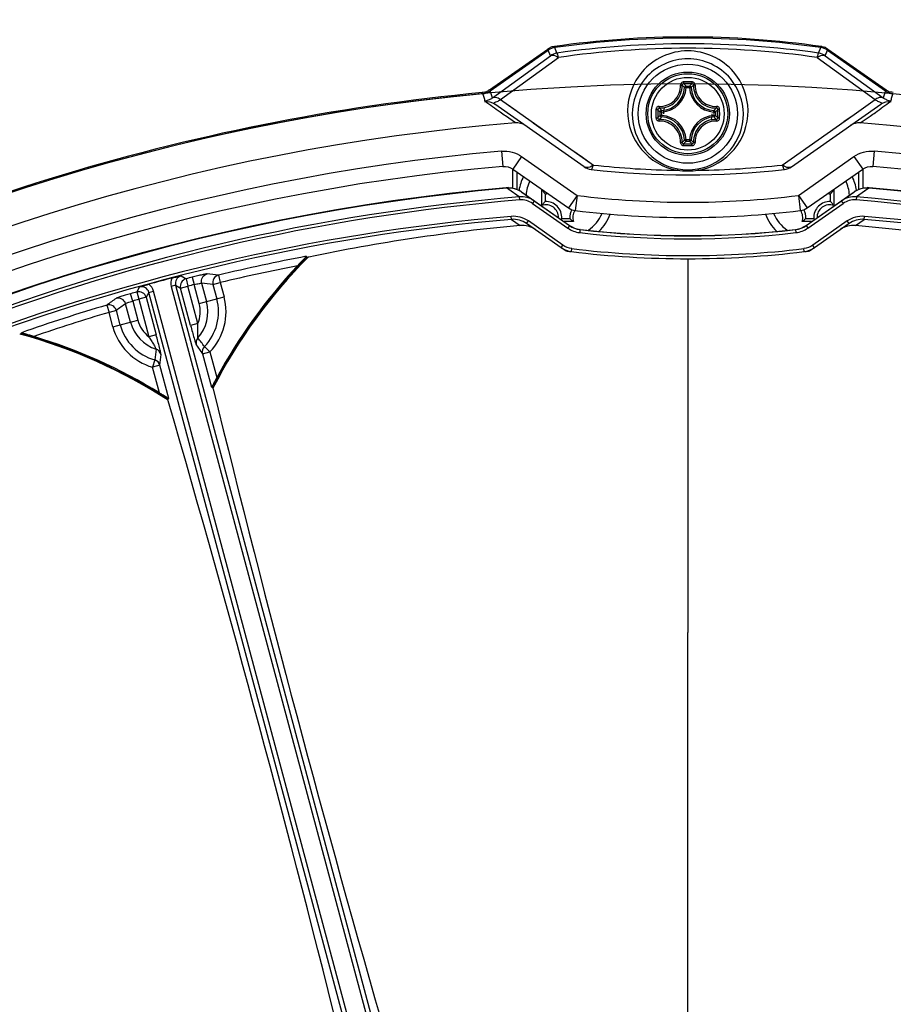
# Model space of a CAD drawing. Header units: millimetres. Extents: x 0 to 420, y 0 to 297.
# Tile 256 of 256: x 355 to 366, y 235 to 248. Entities that reach past the tile are written whole.
import ezdxf

# ---------------------------------------------------------------- set-up
doc = ezdxf.new("R2010")
doc.units = ezdxf.units.MM
doc.header["$LTSCALE"] = 23.1
doc.layers.get('0').update_dxf_attribs({"linetype": 'CONTINUOUS'})
for name, color, linetype in [('02___PRT_ALL_AXES', 7, 'CONTINUOUS'), ('AXES', 7, 'CONTINUOUS'), ('DIM_PILOTEES', 7, 'CONTINUOUS')]:
    doc.layers.add(name, color=color, linetype=linetype)
doc.styles.get("Standard").update_dxf_attribs({"font": 'txt', "width": 0.7})
doc.styles.add('TEXTSTYLE_4', font='txt')
doc.dimstyles.new('DIMSTYLE_6', dxfattribs={"dimtxt": 2.5, "dimasz": 3.5, "dimexe": 2, "dimexo": 0, "dimtad": 1, "dimlfac": 5, "dimdsep": 46, "dimtxsty": 'Standard', "dimblk": '_FILLED', "dimblk1": '_FILLED', "dimblk2": '_FILLED', "dimcen": 0.09, "dimazin": 2, "dimtp": 0.8, "dimtm": 0.8, "dimtfac": 1, "dimtofl": 0, "dimtmove": 0, "dimatfit": 3, "dimldrblk": '_FILLED', "dimfxl": 0, "dimtolj": 1, "dimarcsym": 0})
doc.dimstyles.new('DIMSTYLE_7', dxfattribs={"dimtxt": 2.5, "dimasz": 3.5, "dimexe": 2, "dimexo": 0, "dimtad": 1, "dimlfac": 5, "dimdsep": 46, "dimtxsty": 'Standard', "dimblk": '_FILLED', "dimblk1": '_FILLED', "dimblk2": '_FILLED', "dimcen": 0.09, "dimazin": 2, "dimtp": 0.5, "dimtm": 0.5, "dimtfac": 1, "dimtmove": 0, "dimatfit": 2, "dimldrblk": '_FILLED', "dimfxl": 0, "dimtolj": 1, "dimarcsym": 0})

# ---------------------------------------------------------------- blocks, each defined once
blk = doc.blocks.new('_FILLED')
at = {"color": 0, "linetype": 'ByBlock'}
blk.add_solid([(0, 0), (-1, 0.1429), (-1, -0.1429)], dxfattribs=at)
blk = doc.blocks.new('*D11')
at = {"layer": 'DIM_PILOTEES', "color": 2, "linetype": 'Continuous'}
for p, q in [((321.931, 202.543), (321.931, 257.134)), ((405.531, 202.543), (405.531, 257.134)), ((321.931, 255.134), (363.731, 255.134)), ((405.531, 255.134), (363.731, 255.134))]:
    blk.add_line(p, q, dxfattribs=at)
at = {"layer": 'DIM_PILOTEES', "color": 2, "linetype": 'Continuous', "xscale": 3.5, "yscale": 3.5, "zscale": 3.5, "rotation": 180}
blk.add_blockref('_FILLED', (321.931, 255.134), dxfattribs=at)
at = {"layer": 'DIM_PILOTEES', "color": 2, "linetype": 'Continuous', "xscale": 3.5, "yscale": 3.5, "zscale": 3.5}
blk.add_blockref('_FILLED', (405.531, 255.134), dxfattribs=at)
at = {"layer": 'DIM_PILOTEES', "color": 2, "linetype": 'Continuous', "insert": (363.731, 258.259), "char_height": 2.5, "width": 8.03571, "attachment_point": 2, "line_spacing_factor": 0.9}
blk.add_mtext('{\\ftxt;\\W0.0001;\\H0.0001;\\~}{\\ftxt;\\W2.1428571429;\\H2.5; }{\\ftxt;\\W0.0001;\\H0.0001;\\~}', dxfattribs=at)
blk = doc.blocks.new('*D12')
at = {"layer": 'DIM_PILOTEES', "color": 2, "linetype": 'Continuous'}
for p, q in [((363.731, 218.743), (400.658, 248.238)), ((385.914, 236.461), (363.731, 218.743)), ((341.548, 201.025), (363.731, 218.743))]:
    blk.add_line(p, q, dxfattribs=at)
at = {"layer": 'DIM_PILOTEES', "color": 2, "linetype": 'Continuous', "xscale": 3.5, "yscale": 3.5, "zscale": 3.5}
for p, rotation in [((385.914, 236.461), 38.6153868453), ((341.548, 201.025), 218.6153868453)]:
    blk.add_blockref('_FILLED', p, dxfattribs=dict(at, rotation=rotation))
at = {"layer": 'DIM_PILOTEES', "color": 2, "linetype": 'Continuous', "insert": (388.987, 242.915), "char_height": 2.5, "width": 18.66071, "attachment_point": 1, "rotation": 38.6154, "line_spacing_factor": 0.9, "style": 'TEXTSTYLE_4'}
blk.add_mtext('{\\ftxt;\\W0.0001;\\H0.0001;\\~}{\\ftxt;\\W1.3333333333;\\H2.5; }{\\ftxt;\\W0.0001;\\H0.0001;\\~}{\\ftxt;\\W0.0001;\\H0.0001;\\~}{\\ftxt;\\W3.6428571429;\\H2.5; }{\\ftxt;\\W0.0001;\\H0.0001;\\~}', dxfattribs=at)

msp = doc.modelspace()

# ---------------------------------------------------------------- linework, layer by layer
at = {"color": 7, "linetype": 'Continuous'}
for p, q in [((361.9468, 247.6179), (361.9344, 247.6172)), ((362.0164, 247.5374), (361.9877, 247.6094)), ((365.4456, 247.5374), (365.4742, 247.6094)), ((365.537, 247.6093), (365.5276, 247.6172)), ((361.133, 247.0561), (361.8955, 247.59)), ((361.1386, 247.0412), (361.9012, 247.5752)), ((361.1716, 246.9512), (361.9298, 247.5032)), ((361.2744, 246.9287), (362.0361, 247.4806)), ((361.9014, 247.5749), (361.9012, 247.5752)), ((361.9298, 247.5032), (361.9014, 247.5749)), ((365.4259, 247.4806), (366.1876, 246.9287)), ((365.5322, 247.5032), (365.5606, 247.5749)), ((365.5322, 247.5032), (366.2904, 246.9512)), ((365.5606, 247.5749), (365.5608, 247.5752)), ((365.5608, 247.5752), (366.3234, 247.0412)), ((365.5665, 247.59), (366.329, 247.0561)), ((363.7085, 247.0854), (363.7085, 247.1053)), ((363.7085, 247.1053), (363.7535, 247.1053)), ((363.7535, 247.0854), (363.7535, 247.1053)), ((361.1001, 247.0347), (361.0898, 247.0258)), ((361.1716, 246.9512), (361.1386, 247.0412)), ((363.7085, 247.0854), (363.6887, 247.0865)), ((363.7085, 247.0854), (363.7535, 247.0854)), ((363.7535, 247.0854), (363.7733, 247.0865)), ((366.3234, 247.0412), (366.2904, 246.9512)), ((366.3858, 247.0259), (366.3722, 247.0258)), ((362.3719, 246.0483), (361.2004, 246.8686)), ((361.2744, 246.9287), (362.493, 246.0709)), ((361.3746, 246.8581), (361.4797, 246.7841)), ((365.0901, 246.0483), (366.2616, 246.8686)), ((365.91, 246.7333), (366.1876, 246.9287)), ((361.4708, 246.623), (361.3397, 246.7141)), ((363.3691, 246.7209), (363.3691, 246.7659)), ((363.389, 246.7659), (363.3691, 246.7659)), ((363.389, 246.7209), (363.3691, 246.7209)), ((363.389, 246.7659), (363.3879, 246.7857)), ((363.389, 246.7209), (363.3879, 246.7011)), ((363.389, 246.7209), (363.389, 246.7659)), ((364.073, 246.7659), (364.074, 246.7857)), ((364.073, 246.7659), (364.073, 246.7209)), ((364.073, 246.7659), (364.0929, 246.7659)), ((364.073, 246.7209), (364.074, 246.7011)), ((364.073, 246.7209), (364.0929, 246.7209)), ((364.0929, 246.7659), (364.0929, 246.7209)), ((364.969, 246.0709), (365.91, 246.7333)), ((365.7778, 246.6402), (365.91, 246.7333)), ((365.9911, 246.623), (366.1195, 246.7122)), ((361.7042, 246.6261), (361.8236, 246.542)), ((363.7085, 246.4014), (363.6887, 246.4003)), ((363.7085, 246.4014), (363.7085, 246.3815)), ((363.7535, 246.4014), (363.7085, 246.4014)), ((363.7535, 246.3815), (363.7085, 246.3815)), ((363.7535, 246.4014), (363.7535, 246.3815)), ((363.7535, 246.4014), (363.7733, 246.4003)), ((361.2879, 246.2529), (361.3056, 246.0538)), ((362.2105, 246.2697), (362.3493, 246.1721)), ((366.1741, 246.2529), (366.1564, 246.0538)), ((361.5533, 246.182), (361.4386, 246.0182)), ((361.5533, 246.182), (362.2812, 245.6724)), ((362.3493, 246.1721), (362.493, 246.0709)), ((365.1808, 245.6724), (365.9086, 246.182)), ((365.9086, 246.182), (366.0234, 246.0182)), ((361.431, 246.0182), (361.431, 245.7699)), ((361.4386, 246.0182), (362.1664, 245.5085)), ((361.491, 245.9815), (361.491, 245.7526)), ((365.2955, 245.5085), (366.0234, 246.0182)), ((365.971, 245.7526), (365.971, 245.9815)), ((366.031, 245.7699), (366.031, 246.0182)), ((361.3522, 245.7733), (361.3528, 245.7667)), ((361.383, 245.7497), (361.3578, 245.7671)), ((361.383, 245.7497), (361.3578, 245.7671)), ((361.522, 245.6535), (361.383, 245.7497)), ((361.522, 245.6535), (361.383, 245.7497)), ((361.5523, 245.7197), (361.5509, 245.7178)), ((361.5523, 245.7197), (362.1816, 245.279)), ((361.5565, 245.7139), (362.1803, 245.2771)), ((361.8176, 245.5412), (361.8176, 245.7456)), ((361.8597, 245.6949), (361.8597, 245.5919)), ((362.2812, 245.6724), (362.1664, 245.5085)), ((362.2812, 245.6724), (362.2567, 245.4739)), ((365.1808, 245.6724), (365.2049, 245.4777)), ((365.1808, 245.6724), (365.2955, 245.5085)), ((365.2803, 245.279), (365.9097, 245.7197)), ((365.2817, 245.2771), (365.9055, 245.7139)), ((365.6022, 245.5919), (365.6022, 245.6949)), ((365.6444, 245.7456), (365.6444, 245.5412)), ((365.9097, 245.7197), (365.9111, 245.7178)), ((366.1042, 245.7671), (365.94, 245.6535)), ((366.0791, 245.7498), (365.94, 245.6535)), ((366.1042, 245.7671), (366.0791, 245.7498)), ((366.1098, 245.7733), (366.1092, 245.7667)), ((361.522, 245.6535), (361.526, 245.6136)), ((361.7188, 245.6002), (361.6966, 245.5675)), ((361.6966, 245.5675), (362.1579, 245.2443)), ((365.3041, 245.2443), (365.7654, 245.5675)), ((365.7431, 245.6002), (365.7654, 245.5675)), ((365.94, 245.6535), (365.9359, 245.6136)), ((365.2049, 245.4777), (365.2053, 245.4739)), ((361.4187, 245.3585), (361.416, 245.3983)), ((361.4187, 245.3585), (361.5335, 245.279)), ((361.6173, 245.3051), (361.641, 245.3378)), ((362.07, 244.9881), (361.6173, 245.3051)), ((362.0935, 245.0209), (361.641, 245.3378)), ((362.0794, 245.3722), (362.1825, 245.3722)), ((362.2332, 245.33), (362.1089, 245.33)), ((365.3531, 245.33), (365.2288, 245.33)), ((365.2794, 245.3722), (365.3825, 245.3722)), ((365.821, 245.3378), (365.3685, 245.0209)), ((365.8447, 245.3051), (365.392, 244.9881)), ((365.8447, 245.3051), (365.821, 245.3378)), ((365.9284, 245.279), (366.0433, 245.3585)), ((366.0433, 245.3585), (366.046, 245.3983)), ((362.1803, 245.2771), (362.1579, 245.2443)), ((362.1816, 245.279), (362.1803, 245.2771)), ((362.3179, 245.2248), (362.3138, 245.1851)), ((362.3182, 245.2272), (362.3179, 245.2248)), ((365.1438, 245.2272), (365.1441, 245.2248)), ((365.1441, 245.2248), (365.1482, 245.1851)), ((365.2803, 245.279), (365.2817, 245.2771)), ((365.2817, 245.2771), (365.3041, 245.2443)), ((362.07, 244.9881), (362.0935, 245.0209)), ((362.2058, 244.9361), (362.2111, 244.9758)), ((365.2562, 244.9361), (365.2509, 244.9758)), ((365.392, 244.9881), (365.3685, 245.0209)), ((358.7308, 244.8751), (358.7388, 244.8601)), ((357.0897, 244.6187), (357.1543, 244.5811)), ((357.1543, 244.5811), (357.1789, 244.4842)), ((357.235, 244.6015), (357.2593, 244.5045)), ((357.358, 244.521), (357.4224, 244.2808)), ((357.5065, 244.5053), (357.6027, 244.531)), ((357.5796, 244.6283), (357.6027, 244.531)), ((357.6027, 244.531), (357.6532, 244.3426)), ((356.455, 244.289), (356.4277, 244.3851)), ((356.5449, 244.4727), (356.5078, 244.4078)), ((356.5078, 244.4078), (356.5348, 244.3116)), ((356.6683, 244.4023), (356.6314, 244.3375)), ((356.6683, 244.4023), (356.7281, 244.4183)), ((359.3559, 234.3721), (356.6683, 244.4023)), ((359.4156, 234.3881), (356.7281, 244.4183)), ((357.018, 244.496), (356.9583, 244.48)), ((356.9583, 244.48), (359.6458, 234.4498)), ((357.018, 244.496), (359.7056, 234.4658)), ((357.018, 244.496), (357.0824, 244.4583)), ((357.0824, 244.4583), (357.1789, 244.4842)), ((357.2141, 243.9668), (357.0824, 244.4583)), ((357.3106, 243.9927), (357.1789, 244.4842)), ((357.3262, 244.255), (357.2593, 244.5045)), ((357.5065, 244.5053), (357.557, 244.3168)), ((356.4257, 244.0137), (356.3613, 244.254)), ((356.455, 244.289), (356.5219, 244.0395)), ((356.6314, 244.3375), (356.5348, 244.3116)), ((356.5348, 244.3116), (356.6665, 243.8201)), ((356.6314, 244.3375), (356.7631, 243.846)), ((357.3262, 244.255), (357.6532, 244.3426)), ((356.1158, 244.236), (356.1444, 244.1403)), ((356.2406, 244.1661), (356.1444, 244.1403)), ((356.1949, 243.9519), (356.1444, 244.1403)), ((356.2911, 243.9777), (356.2406, 244.1661)), ((356.1949, 243.9519), (356.5219, 244.0395)), ((357.3106, 243.9927), (357.2141, 243.9668)), ((354.996, 243.8572), (354.9954, 243.8742)), ((356.7631, 243.846), (356.6665, 243.8201)), ((357.3709, 243.5973), (357.4674, 243.6232)), ((357.3957, 243.6924), (357.4674, 243.6232)), ((357.4674, 243.6232), (357.5578, 243.2858)), ((356.743, 243.5175), (356.7155, 243.4217)), ((357.3709, 243.5973), (357.488, 243.1602)), ((356.8121, 243.4476), (356.7155, 243.4217)), ((356.8059, 243.0844), (356.7155, 243.4217)), ((356.9292, 243.0105), (356.8121, 243.4476)), ((357.5053, 243.1583), (357.488, 243.1602)), ((357.5105, 243.139), (357.5053, 243.1583)), ((356.9292, 243.0105), (356.9151, 243.0002)), ((356.9203, 242.9809), (356.9151, 243.0002)), ((363.731, 234.9429), (363.731, 239.9434))]:
    msp.add_line(p, q, dxfattribs=at)
for radius in [0.65, 0.5463, 0.5462, 0.5241, 0.4768]:
    msp.add_circle((363.731, 246.7434), radius, dxfattribs=at)
for centre, radius, start, end in [((363.731, 235.4234), 12.3255, 81.84105, 98.15895), ((363.731, 235.4234), 12.3101, 81.85891, 98.14109), ((362.016, 247.4114), 0.2, 98.11812, 125.02297), ((361.8137, 247.753), 0.1816, 300.3439, 311.61913), ((363.731, 235.6086), 12.0514, 81.82058, 98.17942), ((365.446, 247.4114), 0.2, 54.97703, 81.88188), ((365.5336, 247.8051), 0.188, 257.17719, 268.16681), ((363.731, 235.6576), 11.9439, 81.8419, 98.15829), ((363.0991, 246.4932), 0.8364, 45.18034, 48.24843), ((363.7308, 225.3658), 21.7952, 89.8552, 90.14383), ((363.731, 225.5328), 21.6047, 89.85564, 90.14426), ((363.038, 246.47), 0.9237, 43.45723, 46.26664), ((364.4238, 246.4701), 0.9235, 133.73301, 136.54304), ((364.3632, 246.4928), 0.8369, 131.7526, 134.8188), ((363.731, 218.7434), 28.3901, 95.43355, 144.56645), ((361.0238, 247.205), 0.2, 275.41304, 305.02051), ((363.371, 247.1034), 0.3181, 273.05427, 356.94573), ((363.371, 247.1034), 0.338, 273.05389, 356.94611), ((364.091, 247.1034), 0.338, 183.0539, 266.94611), ((364.091, 247.1034), 0.3181, 183.05423, 266.94577), ((366.4382, 247.205), 0.2, 234.97949, 264.58696), ((363.731, 218.7434), 28.3901, 35.43355, 84.56645), ((366.4226, 247.1262), 0.2193, 232.92128, 235.66197), ((363.7301, 246.7793), 0.7882, 179.52318, 260.08126), ((363.7311, 246.7365), 0.728, 179.45561, 260.01397), ((385.1082, 246.7436), 21.7948, 179.85609, 180.0004), ((385.1083, 246.7433), 21.7949, 179.99968, 180.14399), ((384.9422, 246.7434), 21.6052, 179.85573, 180.14427), ((364.0044, 247.4363), 0.9236, 223.7333, 226.54278), ((364.0044, 246.0505), 0.9237, 133.45723, 136.26663), ((363.9813, 247.3753), 0.8364, 221.7518, 224.81963), ((363.9812, 246.1115), 0.8364, 135.18034, 138.24844), ((363.371, 246.3834), 0.3181, 3.05427, 86.94573), ((363.371, 246.3834), 0.338, 3.0539, 86.94611), ((364.091, 246.3834), 0.338, 93.0539, 176.94611), ((364.091, 246.3834), 0.3181, 93.05423, 176.94573), ((363.7309, 246.7365), 0.728, 279.98831, 0.545), ((363.7319, 246.7792), 0.7882, 279.92103, 0.47736), ((363.4805, 247.3756), 0.8368, 315.18111, 318.2477), ((363.4804, 246.1112), 0.8369, 41.7526, 44.8188), ((363.4577, 247.4362), 0.9235, 313.45698, 316.26691), ((363.4577, 246.0506), 0.9235, 43.73301, 46.54304), ((342.5198, 246.7434), 21.6052, 359.85573, 0.14427), ((342.3537, 246.7435), 21.7949, 359.99968, 0.14399), ((342.3538, 246.7432), 21.7948, 359.85609, 0.0004), ((363.731, 218.7434), 27.971, 94.63474, 145.36526), ((363.731, 218.7434), 27.971, 34.63474, 85.36526), ((363.0991, 246.9937), 0.8364, 311.75181, 314.81963), ((363.7308, 268.121), 21.7952, 269.85618, 270.1448), ((363.0381, 247.0168), 0.9236, 313.73329, 316.54278), ((363.731, 267.954), 21.6046, 269.85574, 270.14436), ((364.4239, 247.0168), 0.9237, 223.45723, 226.26663), ((364.3629, 246.9936), 0.8364, 225.18034, 228.24843), ((363.731, 218.7434), 27.6178, 95.07501, 144.92499), ((363.731, 218.7434), 27.6178, 35.07501, 84.92499), ((363.7316, 257.1726), 11.1706, 263.63404, 269.29596), ((363.7303, 257.1746), 11.1726, 270.70462, 276.36536), ((363.731, 218.7434), 27.4179, 95.07501, 144.92499), ((362.4866, 246.2121), 0.2, 235, 263.67765), ((363.731, 257.4434), 11.5, 263.67765, 276.32235), ((363.731, 247), 1.0065, 262.19641, 277.80608), ((363.731, 246.7419), 0.7333, 260.09452, 279.90838), ((364.9754, 246.2121), 0.2, 276.32235, 305), ((363.731, 218.7434), 27.4179, 35.07501, 84.92499), ((362.131, 245.6434), 0.62, 153.36134, 171.06365), ((362.131, 245.6434), 0.52, 154.98731, 176.21084), ((365.331, 245.6434), 0.52, 3.78916, 25.01269), ((365.331, 245.6434), 0.62, 8.93605, 26.63865), ((363.731, 218.7434), 27.1344, 95.02937, 144.97063), ((363.731, 218.7434), 27.1277, 95.0188, 144.9812), ((361.3787, 245.4728), 0.3017, 94.02549, 95.0292), ((361.3787, 245.4717), 0.3027, 90.01502, 94.02384), ((361.384, 245.4679), 0.3004, 89.98018, 95.01435), ((361.3786, 245.4717), 0.3028, 55.00021, 59.96284), ((361.3839, 245.4675), 0.3008, 55.00429, 60.02746), ((362.1625, 245.9931), 0.4245, 215.66015, 217.31997), ((361.871, 245.9034), 0.2088, 266.91266, 277.42745), ((363.731, 257.4434), 11.86, 262.97829, 277.02171), ((365.591, 245.9034), 0.2088, 262.57255, 273.08734), ((365.2995, 245.9931), 0.4245, 322.68004, 324.33985), ((366.078, 245.4675), 0.3008, 119.97435, 124.99572), ((366.0833, 245.4717), 0.3027, 119.98557, 124.99641), ((366.0779, 245.4679), 0.3004, 84.98564, 90.01316), ((366.0832, 245.4719), 0.3026, 85.96984, 89.93509), ((363.731, 218.7434), 27.1277, 35.0188, 84.9812), ((366.0832, 245.4716), 0.3029, 84.9706, 85.96981), ((363.731, 218.7434), 27.1344, 35.02937, 84.97063), ((363.7329, 218.9175), 26.8272, 94.72722, 111.62067), ((363.7331, 218.9339), 26.7709, 94.729, 111.62763), ((361.5467, 245.3545), 0.3, 54.99603, 94.72655), ((361.5474, 245.3546), 0.2599, 54.98438, 94.72112), ((362.1625, 245.2937), 0.4245, 142.68004, 144.33985), ((361.871, 245.3834), 0.1666, 358.85144, 108.69752), ((361.871, 245.3834), 0.2088, 356.91266, 93.08734), ((365.591, 245.3834), 0.2088, 86.91266, 183.08734), ((365.591, 245.3834), 0.1666, 71.30248, 181.14856), ((365.2995, 245.2937), 0.4245, 35.66015, 37.31997), ((365.9152, 245.3545), 0.3, 85.27345, 125.00397), ((365.9146, 245.3546), 0.2599, 85.27888, 125.01562), ((363.7289, 218.9339), 26.7709, 68.37238, 85.27099), ((363.7291, 218.9175), 26.8272, 68.37934, 85.27277), ((362.2812, 245.6724), 0.2, 235, 262.97829), ((362.391, 245.3834), 0.2088, 150.62125, 183.08734), ((362.391, 245.3834), 0.1666, 146.75317, 198.69752), ((363.731, 257.4434), 12.06, 262.97829, 277.02171), ((362.131, 245.6434), 0.52, 304.79311, 336.48223), ((362.131, 245.6434), 0.62, 314.71659, 339.5295), ((365.331, 245.6434), 0.62, 200.45931, 225.28341), ((365.331, 245.6434), 0.52, 203.53489, 235.20689), ((365.1808, 245.6724), 0.2, 277.02171, 305), ((365.071, 245.3834), 0.1666, 341.30248, 33.24683), ((365.071, 245.3834), 0.2088, 356.91266, 29.37871), ((363.7293, 218.5858), 26.9121, 94.93104, 111.49974), ((363.7291, 218.5694), 26.8885, 94.9292, 111.49282), ((361.4453, 245.0585), 0.341, 54.98688, 94.92464), ((361.4445, 245.0583), 0.3013, 54.99641, 94.90847), ((361.6989, 245.7737), 0.5532, 311.59386, 313.4646), ((362.4807, 245.6749), 0.4245, 232.67995, 234.33985), ((364.9813, 245.6749), 0.4245, 305.66015, 307.32006), ((365.7631, 245.7737), 0.5532, 226.5354, 228.40614), ((366.0167, 245.0585), 0.341, 85.07538, 125.0131), ((366.0175, 245.0583), 0.3013, 85.09156, 125.00356), ((363.7329, 218.5694), 26.8885, 68.50716, 85.07083), ((363.7327, 218.5859), 26.912, 68.50024, 85.06899), ((363.7168, 221.2085), 24.1693, 95.1828, 101.82958), ((362.3524, 245.5229), 0.3, 235, 263.403), ((362.3524, 245.5229), 0.2976, 235, 263.403), ((362.3536, 245.5296), 0.3468, 263.05915, 263.40093), ((363.731, 257.4374), 12.334, 263.40196, 276.59804), ((363.731, 257.4434), 12.3, 263.403, 276.597), ((363.731, 257.4434), 12.2976, 263.403, 276.597), ((365.1096, 245.5229), 0.2976, 276.597, 305), ((365.1096, 245.5229), 0.3, 276.597, 305), ((365.1087, 245.5262), 0.3433, 276.59914, 276.95428), ((363.741, 221.1809), 24.1972, 78.17426, 84.81336), ((362.2421, 245.2338), 0.3, 235, 263.0473), ((363.731, 257.4434), 12.6, 263.0473, 276.9527), ((363.731, 257.4375), 12.5541, 263.04634, 276.95366), ((365.2199, 245.2338), 0.3, 276.9527, 305), ((363.731, 239.9434), 7.0068, 135.43644, 152.6882), ((363.731, 239.9434), 7, 135.32322, 152.77508), ((363.731, 218.7434), 26.6058, 100.83234, 103.36799), ((363.731, 218.7434), 26.5895, 100.77041, 100.82144), ((354.1486, 212.6835), 32.1285, 83.86962, 84.13675), ((363.731, 239.9434), 7.02, 136.77802, 151.56692), ((363.731, 218.7434), 26.5058, 101.12768, 103.36799), ((363.731, 218.7434), 26.7158, 104.66537, 105.33463), ((357.1145, 244.5219), 0.1618, 155.53971, 195.01279), ((357.1144, 244.5219), 0.0998, 104.33349, 195.06158), ((357.1791, 244.4841), 0.1001, 104.35687, 194.92404), ((363.731, 218.7434), 26.6615, 104.1019, 104.28078), ((354.0494, 212.6736), 32.0189, 83.80167, 84.06882), ((363.731, 218.7434), 26.6615, 105.71922, 105.8981), ((356.5347, 244.3114), 0.1001, 15.07596, 105.64313), ((356.5718, 244.3765), 0.0998, 14.93839, 105.66655), ((363.731, 218.7434), 26.5616, 104.1019, 104.28078), ((375.0595, 218.2866), 32.1285, 125.86325, 126.13038), ((375.1504, 218.3276), 32.0189, 125.93118, 126.19833), ((363.731, 218.7434), 26.5616, 105.71922, 105.8981), ((356.9241, 244.1472), 0.5159, 318.43263, 15), ((356.9241, 244.1472), 0.4163, 338.21049, 15), ((356.9241, 244.1472), 0.6553, 316.03536, 15), ((356.9241, 244.1472), 0.7549, 316.03536, 15), ((363.731, 218.7434), 26.6058, 106.63201, 109.16766), ((363.731, 218.7434), 26.5058, 106.63201, 108.87232), ((356.9241, 244.1472), 0.5159, 195, 251.56737), ((356.9241, 244.1472), 0.4163, 195, 231.78952), ((356.9241, 244.1472), 0.7549, 195, 253.96464), ((356.9241, 244.1472), 0.6553, 195, 253.96464), ((363.731, 218.7434), 26.5895, 109.17856, 109.22959), ((353.131, 237.1031), 7, 57.22492, 74.67678), ((353.131, 237.1031), 7.0068, 57.3118, 74.56356), ((353.131, 237.1031), 7.02, 58.43308, 73.22198), ((357.3846, 243.7385), 0.0999, 138.28337, 194.79585), ((344.3866, 233.8859), 16.2912, 37.00931, 37.50671), ((372.9096, 241.5298), 16.2883, 172.49325, 172.99074), ((356.7296, 243.5629), 0.0999, 15.20415, 71.71663), ((390.2552, 267.2311), 40.4961, 215.50336, 215.70457), ((357.4674, 243.6228), 0.0999, 135.90499, 194.79401), ((356.7157, 243.4214), 0.0999, 15.20599, 74.09501), ((316.4941, 247.4751), 40.5186, 354.29549, 354.49659), ((569.6789, 295.1214), 218.4436, 193.76657, 196.084123), ((147.1859, 181.9147), 218.4436, 13.915877, 16.23343)]:
    msp.add_arc(centre, radius, start, end, dxfattribs=at)
for points in [[(361.9818, 247.6241), (361.97, 247.6224), (361.9586, 247.6189), (361.9468, 247.6179)], [(365.5665, 247.59), (365.5569, 247.5967), (365.5462, 247.6019), (365.537, 247.6093)], [(362.0164, 247.5374), (361.9857, 247.533), (361.9552, 247.521), (361.9298, 247.5032)], [(365.5322, 247.5032), (365.5068, 247.521), (365.4763, 247.533), (365.4456, 247.5374)], [(363.7733, 247.0865), (363.773, 247.0913), (363.7685, 247.1012), (363.7584, 247.1052), (363.7535, 247.1053)], [(361.0898, 247.0258), (361.0765, 247.0262), (361.0631, 247.0252), (361.0501, 247.0228)], [(361.133, 247.0561), (361.1223, 247.0486), (361.1102, 247.043), (361.1001, 247.0347)], [(366.3722, 247.0258), (366.3623, 247.0347), (366.3515, 247.0427), (366.3399, 247.0493)], [(366.4246, 247.0209), (366.4116, 247.0221), (366.3988, 247.0256), (366.3858, 247.0259)], [(366.4193, 247.0059), (366.4134, 246.9898), (366.4071, 246.9739), (366.4008, 246.9579)], [(361.0668, 246.9038), (361.1126, 246.9082), (361.1627, 246.895), (361.2004, 246.8686)], [(366.2078, 246.9411), (366.2009, 246.9374), (366.1941, 246.9332), (366.1876, 246.9287)], [(366.2616, 246.8686), (366.2993, 246.895), (366.3493, 246.9082), (366.3952, 246.9038)], [(366.4008, 246.9579), (366.3941, 246.9409), (366.395, 246.9216), (366.3887, 246.9044)], [(364.074, 246.7011), (364.0789, 246.7014), (364.0888, 246.7059), (364.0928, 246.716), (364.0929, 246.7209)], [(361.602, 246.5874), (361.5649, 246.6134), (361.516, 246.6266), (361.4708, 246.623)], [(365.9911, 246.623), (365.946, 246.6266), (365.8971, 246.6134), (365.86, 246.5874)], [(363.6887, 246.4003), (363.689, 246.3955), (363.6935, 246.3856), (363.7036, 246.3816), (363.7085, 246.3815)], [(363.7535, 246.3815), (363.7584, 246.3816), (363.7685, 246.3856), (363.773, 246.3955), (363.7733, 246.4003)], [(361.2879, 246.2529), (361.3791, 246.261), (361.4783, 246.2345), (361.5533, 246.182)], [(365.9086, 246.182), (365.9837, 246.2345), (366.0828, 246.261), (366.1741, 246.2529)], [(361.3056, 246.0538), (361.3513, 246.0578), (361.401, 246.0445), (361.4386, 246.0182)], [(364.9923, 246.0563), (364.9843, 246.0607), (364.9765, 246.0657), (364.969, 246.0708)], [(366.0234, 246.0182), (366.061, 246.0445), (366.1106, 246.0578), (366.1564, 246.0538)], [(361.3787, 245.7744), (361.4309, 245.7745), (361.4849, 245.76), (361.5302, 245.7338)], [(361.5342, 245.7281), (361.4894, 245.754), (361.4359, 245.7683), (361.3841, 245.7683)], [(366.0779, 245.7683), (366.0261, 245.7683), (365.9726, 245.754), (365.9277, 245.7281)], [(365.932, 245.7339), (365.9773, 245.7601), (366.0313, 245.7745), (366.0836, 245.7745)], [(362.1579, 245.2443), (362.2029, 245.2128), (362.2572, 245.192), (362.3117, 245.1854)], [(365.1503, 245.1854), (365.2048, 245.192), (365.2591, 245.2128), (365.3041, 245.2443)], [(362.2111, 244.9758), (362.1694, 244.9808), (362.1279, 244.9968), (362.0935, 245.0209)], [(365.3685, 245.0209), (365.3341, 244.9968), (365.2926, 244.9808), (365.2509, 244.9758)], [(356.7281, 244.4183), (356.7186, 244.4535), (356.6955, 244.4869), (356.6658, 244.5081)]]:
    msp.add_open_spline(points, degree=3, dxfattribs=at)
for points, knots in [([(365.4919, 247.6218), (365.49, 247.6222), (365.4861, 247.6231), (365.4822, 247.6238), (365.4802, 247.6241)], [0, 0, 0, 0, 0.5002233, 1, 1, 1, 1]), ([(361.9055, 247.5962), (361.9038, 247.5953), (361.9004, 247.5932), (361.8971, 247.5911), (361.8955, 247.59)], [0, 0, 0, 0, 0.5002265, 1, 1, 1, 1]), ([(361.9298, 247.5032), (361.936, 247.507), (361.9734, 247.5181), (362.011, 247.4973), (362.0361, 247.4807)], [0, 0, 0, 0, 0.1963476, 1, 1, 1, 1]), ([(362.0361, 247.4807), (362.0329, 247.4945), (362.0265, 247.5105), (362.0221, 247.5359), (362.0164, 247.5374)], [0, 0, 0, 0, 0.7066073, 1, 1, 1, 1]), ([(364.5201, 246.7858), (364.5185, 246.9656), (364.3685, 247.3774), (363.7306, 247.6714), (363.0932, 247.377), (362.9435, 246.9654), (362.9419, 246.7858)], [0, 0, 0, 0, 0.2247921, 0.5001301, 0.7754285, 1, 1, 1, 1]), ([(365.4456, 247.5374), (365.4399, 247.5359), (365.4354, 247.5105), (365.4291, 247.4945), (365.4259, 247.4807)], [0, 0, 0, 0, 0.2934303, 1, 1, 1, 1]), ([(365.4259, 247.4807), (365.4355, 247.4876), (365.4665, 247.5061), (365.5106, 247.5162), (365.5322, 247.5032)], [0, 0, 0, 0, 0.3203352, 1, 1, 1, 1]), ([(364.4589, 246.7434), (364.4573, 246.9072), (364.3214, 247.2868), (363.7307, 247.5634), (363.1403, 247.2864), (363.0047, 246.9071), (363.0031, 246.7434)], [0, 0, 0, 0, 0.2220706, 0.5001223, 0.7781341, 1, 1, 1, 1]), ([(363.3549, 246.839), (363.3915, 246.8379), (363.4663, 246.8509), (363.5612, 246.9132), (363.6235, 247.008), (363.6365, 247.0829), (363.6354, 247.1195)], [0, 0, 0, 0, 0.2490621, 0.4999559, 0.750899, 1, 1, 1, 1]), ([(363.3572, 246.8183), (363.3963, 246.8171), (363.4761, 246.8308), (363.5771, 246.8972), (363.6436, 246.9983), (363.6573, 247.0781), (363.6561, 247.1172)], [0, 0, 0, 0, 0.2491841, 0.4999557, 0.7507764, 1, 1, 1, 1]), ([(363.6761, 247.1609), (363.6707, 247.1609), (363.6598, 247.1587), (363.6461, 247.1494), (363.6371, 247.1357), (363.6352, 247.1248), (363.6354, 247.1195)], [0, 0, 0, 0, 0.2515271, 0.5024228, 0.7518739, 1, 1, 1, 1]), ([(363.6354, 247.1195), (363.6378, 247.1196), (363.6424, 247.1196), (363.6487, 247.1193), (363.653, 247.1185), (363.6556, 247.1178), (363.6561, 247.1172)], [0, 0, 0, 0, 0.3504993, 0.6582914, 0.8829311, 1, 1, 1, 1]), ([(363.6766, 247.1374), (363.6713, 247.1374), (363.6604, 247.1332), (363.6559, 247.1223), (363.6561, 247.1172)], [0, 0, 0, 0, 0.5044388, 1, 1, 1, 1]), ([(363.6761, 247.1609), (363.6761, 247.1582), (363.6761, 247.153), (363.6762, 247.146), (363.6764, 247.1409), (363.6764, 247.1382), (363.6766, 247.1374)], [0, 0, 0, 0, 0.3476934, 0.6630046, 0.893287, 1, 1, 1, 1]), ([(363.7085, 247.1053), (363.7036, 247.1052), (363.6935, 247.1012), (363.689, 247.0913), (363.6887, 247.0865)], [0, 0, 0, 0, 0.4999874, 1, 1, 1, 1]), ([(363.7859, 247.1609), (363.7859, 247.1582), (363.7859, 247.153), (363.7858, 247.146), (363.7856, 247.1409), (363.7856, 247.1382), (363.7854, 247.1374)], [0, 0, 0, 0, 0.3476769, 0.6629771, 0.8932622, 1, 1, 1, 1]), ([(363.8059, 247.1172), (363.806, 247.1223), (363.8016, 247.1332), (363.7907, 247.1374), (363.7854, 247.1374)], [0, 0, 0, 0, 0.4955608, 1, 1, 1, 1]), ([(363.8266, 247.1195), (363.8268, 247.1248), (363.8249, 247.1357), (363.8159, 247.1494), (363.8022, 247.1587), (363.7913, 247.1609), (363.7859, 247.1609)], [0, 0, 0, 0, 0.2481265, 0.4975816, 0.7484795, 1, 1, 1, 1]), ([(363.8059, 247.1172), (363.8047, 247.0781), (363.8184, 246.9983), (363.8848, 246.8973), (363.9859, 246.8308), (364.0657, 246.8171), (364.1047, 246.8183)], [0, 0, 0, 0, 0.2492078, 0.500002, 0.7507945, 1, 1, 1, 1]), ([(363.8266, 247.1195), (363.8242, 247.1196), (363.8196, 247.1196), (363.8133, 247.1193), (363.809, 247.1185), (363.8064, 247.1178), (363.8059, 247.1172)], [0, 0, 0, 0, 0.3505034, 0.658298, 0.8829349, 1, 1, 1, 1]), ([(363.8266, 247.1195), (363.8255, 247.0829), (363.8385, 247.008), (363.9008, 246.9132), (363.9956, 246.8509), (364.0705, 246.8379), (364.1071, 246.839)], [0, 0, 0, 0, 0.2490858, 0.5000023, 0.750917, 1, 1, 1, 1]), ([(361.0501, 247.0228), (361.048, 247.0224), (361.0438, 247.0216), (361.0395, 247.0211), (361.0373, 247.0209)], [0, 0, 0, 0, 0.5002741, 1, 1, 1, 1]), ([(361.0733, 246.9044), (361.0703, 246.9125), (361.0705, 246.9305), (361.0595, 246.9644), (361.0489, 246.989), (361.0427, 247.0059)], [0, 0, 0, 0, 0.2447775, 0.4928084, 1, 1, 1, 1]), ([(361.2744, 246.9287), (361.2648, 246.9352), (361.2352, 246.9534), (361.1924, 246.9638), (361.1716, 246.9512)], [0, 0, 0, 0, 0.3229105, 1, 1, 1, 1]), ([(366.2904, 246.9512), (366.2854, 246.9542), (366.2576, 246.9637), (366.2277, 246.952), (366.2078, 246.9411)], [0, 0, 0, 0, 0.2036513, 1, 1, 1, 1]), ([(366.3399, 247.0493), (366.3381, 247.0504), (366.3343, 247.0525), (366.3307, 247.0549), (366.329, 247.0561)], [0, 0, 0, 0, 0.5002705, 1, 1, 1, 1]), ([(361.1157, 246.9204), (361.1043, 246.9161), (361.0976, 246.9135), (361.0712, 246.9067), (361.0732, 246.9045)], [0, 0, 0, 0, 0.802872, 1, 1, 1, 1]), ([(361.3397, 246.7141), (361.3167, 246.73), (361.2261, 246.7909), (361.1399, 246.8581), (361.0733, 246.9044)], [0, 0, 0, 0, 0.2565643, 1, 1, 1, 1]), ([(361.1716, 246.9512), (361.1667, 246.9475), (361.1491, 246.9354), (361.1298, 246.9258), (361.1157, 246.9204)], [0, 0, 0, 0, 0.2921984, 1, 1, 1, 1]), ([(361.2001, 246.8688), (361.1956, 246.872), (361.1828, 246.8807), (361.2072, 246.8982), (361.236, 246.9042), (361.2616, 246.9193), (361.2744, 246.9287)], [0, 0, 0, 0, 0.1431231, 0.2744511, 0.5891807, 1, 1, 1, 1]), ([(363.3549, 246.839), (363.3496, 246.8392), (363.3387, 246.8373), (363.325, 246.8283), (363.3157, 246.8146), (363.3135, 246.8037), (363.3135, 246.7983)], [0, 0, 0, 0, 0.2481272, 0.4975826, 0.7484809, 1, 1, 1, 1]), ([(363.3549, 246.839), (363.3548, 246.8366), (363.3548, 246.832), (363.3551, 246.8257), (363.3559, 246.8214), (363.3566, 246.8188), (363.3572, 246.8183)], [0, 0, 0, 0, 0.3505034, 0.6582979, 0.882935, 1, 1, 1, 1]), ([(364.1071, 246.839), (364.1072, 246.8366), (364.1072, 246.832), (364.1069, 246.8257), (364.1061, 246.8214), (364.1054, 246.8188), (364.1047, 246.8183)], [0, 0, 0, 0, 0.3504958, 0.6582862, 0.8829261, 1, 1, 1, 1]), ([(364.1485, 246.7983), (364.1485, 246.8037), (364.1463, 246.8146), (364.137, 246.8283), (364.1233, 246.8373), (364.1124, 246.8392), (364.1071, 246.839)], [0, 0, 0, 0, 0.2515248, 0.5024214, 0.7518736, 1, 1, 1, 1]), ([(366.1195, 246.7122), (366.1428, 246.7282), (366.2343, 246.7898), (366.3214, 246.8576), (366.3887, 246.9044)], [0, 0, 0, 0, 0.2564926, 1, 1, 1, 1]), ([(366.1876, 246.9287), (366.2004, 246.9193), (366.2259, 246.9042), (366.2548, 246.8982), (366.2792, 246.8807), (366.2664, 246.872), (366.2619, 246.8688)], [0, 0, 0, 0, 0.4107751, 0.7254931, 0.8568574, 1, 1, 1, 1]), ([(366.3888, 246.9045), (366.3932, 246.9095), (366.3592, 246.9128), (366.3391, 246.924), (366.3119, 246.9362), (366.2989, 246.9451)], [0, 0, 0, 0, 0.2028442, 0.5224811, 1, 1, 1, 1]), ([(363.3135, 246.7983), (363.3162, 246.7983), (363.3214, 246.7982), (363.3284, 246.7982), (363.3335, 246.798), (363.3362, 246.798), (363.337, 246.7978)], [0, 0, 0, 0, 0.3477044, 0.6630209, 0.8933034, 1, 1, 1, 1]), ([(363.3572, 246.8183), (363.3521, 246.8185), (363.3411, 246.814), (363.337, 246.8031), (363.337, 246.7978)], [0, 0, 0, 0, 0.4955609, 1, 1, 1, 1]), ([(363.3879, 246.7857), (363.3831, 246.7854), (363.3732, 246.7809), (363.3692, 246.7708), (363.3691, 246.7659)], [0, 0, 0, 0, 0.5000126, 1, 1, 1, 1]), ([(363.3691, 246.7209), (363.3692, 246.716), (363.3732, 246.7059), (363.3831, 246.7014), (363.3879, 246.7011)], [0, 0, 0, 0, 0.4999874, 1, 1, 1, 1]), ([(364.0929, 246.7659), (364.0928, 246.7708), (364.0888, 246.7809), (364.0789, 246.7854), (364.074, 246.7857)], [0, 0, 0, 0, 0.4999874, 1, 1, 1, 1]), ([(364.125, 246.7978), (364.125, 246.8031), (364.1208, 246.814), (364.1099, 246.8185), (364.1047, 246.8183)], [0, 0, 0, 0, 0.5044388, 1, 1, 1, 1]), ([(364.1485, 246.7983), (364.1458, 246.7983), (364.1406, 246.7983), (364.1336, 246.7982), (364.1285, 246.798), (364.1258, 246.798), (364.125, 246.7978)], [0, 0, 0, 0, 0.3476943, 0.6630035, 0.8932871, 1, 1, 1, 1]), ([(363.3135, 246.6885), (363.3162, 246.6885), (363.3214, 246.6885), (363.3284, 246.6886), (363.3335, 246.6888), (363.3362, 246.6888), (363.337, 246.689)], [0, 0, 0, 0, 0.3476943, 0.6630035, 0.8932871, 1, 1, 1, 1]), ([(363.3135, 246.6885), (363.3135, 246.6831), (363.3157, 246.6722), (363.325, 246.6585), (363.3387, 246.6495), (363.3496, 246.6476), (363.3549, 246.6478)], [0, 0, 0, 0, 0.2515248, 0.5024214, 0.7518736, 1, 1, 1, 1]), ([(363.337, 246.689), (363.337, 246.6837), (363.3411, 246.6728), (363.3521, 246.6683), (363.3572, 246.6685)], [0, 0, 0, 0, 0.5044388, 1, 1, 1, 1]), ([(363.3549, 246.6478), (363.3548, 246.6502), (363.3548, 246.6548), (363.3551, 246.6611), (363.3559, 246.6654), (363.3566, 246.668), (363.3572, 246.6685)], [0, 0, 0, 0, 0.3504958, 0.6582862, 0.8829261, 1, 1, 1, 1]), ([(363.6354, 246.3673), (363.6365, 246.4039), (363.6235, 246.4788), (363.5612, 246.5736), (363.4664, 246.6359), (363.3915, 246.6489), (363.3549, 246.6478)], [0, 0, 0, 0, 0.2490858, 0.5000023, 0.750917, 1, 1, 1, 1]), ([(363.6561, 246.3696), (363.6573, 246.4087), (363.6436, 246.4885), (363.5771, 246.5895), (363.4761, 246.656), (363.3963, 246.6697), (363.3572, 246.6685)], [0, 0, 0, 0, 0.2492078, 0.500002, 0.7507945, 1, 1, 1, 1]), ([(364.1047, 246.6685), (364.0657, 246.6697), (363.9859, 246.656), (363.8849, 246.5896), (363.8184, 246.4885), (363.8047, 246.4087), (363.8059, 246.3696)], [0, 0, 0, 0, 0.249184, 0.4999557, 0.7507764, 1, 1, 1, 1]), ([(364.1071, 246.6478), (364.0705, 246.6489), (363.9956, 246.6359), (363.9008, 246.5736), (363.8385, 246.4788), (363.8255, 246.4039), (363.8266, 246.3673)], [0, 0, 0, 0, 0.2490615, 0.4999556, 0.7508989, 1, 1, 1, 1]), ([(364.1047, 246.6685), (364.1099, 246.6683), (364.1208, 246.6728), (364.125, 246.6837), (364.125, 246.689)], [0, 0, 0, 0, 0.4955608, 1, 1, 1, 1]), ([(364.1071, 246.6478), (364.1072, 246.6502), (364.1072, 246.6548), (364.1069, 246.6611), (364.1061, 246.6654), (364.1054, 246.668), (364.1047, 246.6685)], [0, 0, 0, 0, 0.3505031, 0.6582976, 0.8829347, 1, 1, 1, 1]), ([(364.1071, 246.6478), (364.1124, 246.6476), (364.1233, 246.6495), (364.137, 246.6585), (364.1463, 246.6722), (364.1485, 246.6831), (364.1485, 246.6885)], [0, 0, 0, 0, 0.2481301, 0.4975847, 0.7484819, 1, 1, 1, 1]), ([(364.1485, 246.6885), (364.1458, 246.6885), (364.1406, 246.6885), (364.1336, 246.6886), (364.1285, 246.6888), (364.1258, 246.6888), (364.125, 246.689)], [0, 0, 0, 0, 0.3476995, 0.6630127, 0.8932955, 1, 1, 1, 1]), ([(363.6354, 246.3673), (363.6352, 246.362), (363.6371, 246.3511), (363.6461, 246.3374), (363.6598, 246.3281), (363.6707, 246.3259), (363.6761, 246.3259)], [0, 0, 0, 0, 0.2481261, 0.4975808, 0.7484784, 1, 1, 1, 1]), ([(363.6354, 246.3673), (363.6378, 246.3672), (363.6424, 246.3672), (363.6487, 246.3675), (363.653, 246.3683), (363.6556, 246.369), (363.6561, 246.3696)], [0, 0, 0, 0, 0.3505034, 0.658298, 0.8829349, 1, 1, 1, 1]), ([(363.6561, 246.3696), (363.6559, 246.3645), (363.6604, 246.3536), (363.6713, 246.3494), (363.6766, 246.3494)], [0, 0, 0, 0, 0.4955608, 1, 1, 1, 1]), ([(363.6761, 246.3259), (363.6761, 246.3286), (363.6761, 246.3338), (363.6761, 246.3408), (363.6764, 246.3459), (363.6764, 246.3486), (363.6766, 246.3494)], [0, 0, 0, 0, 0.3476769, 0.6629771, 0.8932622, 1, 1, 1, 1]), ([(363.7854, 246.3494), (363.7907, 246.3494), (363.8016, 246.3536), (363.806, 246.3645), (363.8059, 246.3696)], [0, 0, 0, 0, 0.5044388, 1, 1, 1, 1]), ([(363.7859, 246.3259), (363.7859, 246.3286), (363.7859, 246.3338), (363.7858, 246.3408), (363.7856, 246.3459), (363.7856, 246.3486), (363.7854, 246.3494)], [0, 0, 0, 0, 0.3476934, 0.6630046, 0.893287, 1, 1, 1, 1]), ([(363.7859, 246.3259), (363.7913, 246.3259), (363.8022, 246.3281), (363.8159, 246.3374), (363.8249, 246.3511), (363.8268, 246.362), (363.8266, 246.3673)], [0, 0, 0, 0, 0.2515259, 0.5024218, 0.7518733, 1, 1, 1, 1]), ([(363.8266, 246.3673), (363.8242, 246.3672), (363.8196, 246.3672), (363.8133, 246.3675), (363.809, 246.3683), (363.8064, 246.369), (363.8059, 246.3696)], [0, 0, 0, 0, 0.3505001, 0.6582925, 0.8829321, 1, 1, 1, 1]), ([(362.493, 246.0708), (362.484, 246.064), (362.4527, 246.0447), (362.4118, 246.033), (362.387, 246.041)], [0, 0, 0, 0, 0.3022975, 1, 1, 1, 1]), ([(362.4646, 246.0133), (362.4711, 246.0126), (362.484, 246.0389), (362.4891, 246.0561), (362.493, 246.0708)], [0, 0, 0, 0, 0.301264, 1, 1, 1, 1]), ([(364.969, 246.0708), (364.9728, 246.0561), (364.978, 246.0389), (364.9909, 246.0126), (364.9974, 246.0133)], [0, 0, 0, 0, 0.6987571, 1, 1, 1, 1]), ([(365.0901, 246.0483), (365.0842, 246.0442), (365.0522, 246.0304), (365.0156, 246.0434), (364.9923, 246.0563)], [0, 0, 0, 0, 0.2125174, 1, 1, 1, 1]), ([(363.6048, 246.0195), (363.6042, 246.0196), (363.5967, 246.0183), (363.5966, 246.0077), (363.5953, 246.0013)], [0, 0, 0, 0, 0.0946959, 1, 1, 1, 1]), ([(363.8572, 246.0195), (363.8578, 246.0196), (363.8653, 246.0183), (363.8654, 246.0077), (363.8667, 246.0013)], [0, 0, 0, 0, 0.0946902, 1, 1, 1, 1]), ([(361.8597, 245.6949), (361.8568, 245.6981), (361.8446, 245.7112), (361.8331, 245.7249), (361.8249, 245.7357)], [0, 0, 0, 0, 0.2394873, 1, 1, 1, 1]), ([(365.6022, 245.6949), (365.6052, 245.6981), (365.6173, 245.7112), (365.6288, 245.7249), (365.6371, 245.7357)], [0, 0, 0, 0, 0.2394873, 1, 1, 1, 1]), ([(361.8597, 245.5919), (361.8568, 245.5887), (361.8446, 245.5756), (361.8331, 245.5619), (361.8249, 245.5511)], [0, 0, 0, 0, 0.2394873, 1, 1, 1, 1]), ([(365.6022, 245.5919), (365.6052, 245.5887), (365.6173, 245.5756), (365.6288, 245.5619), (365.6371, 245.5511)], [0, 0, 0, 0, 0.2394873, 1, 1, 1, 1]), ([(361.7267, 245.2285), (361.7002, 245.247), (361.6377, 245.2764), (361.5686, 245.2822), (361.5335, 245.279)], [0, 0, 0, 0, 0.478703, 1, 1, 1, 1]), ([(362.1825, 245.3722), (362.1856, 245.3692), (362.1988, 245.3571), (362.2125, 245.3456), (362.2233, 245.3373)], [0, 0, 0, 0, 0.2394874, 1, 1, 1, 1]), ([(365.2794, 245.3722), (365.2763, 245.3692), (365.2632, 245.3571), (365.2495, 245.3456), (365.2387, 245.3373)], [0, 0, 0, 0, 0.2394874, 1, 1, 1, 1]), ([(365.9284, 245.279), (365.8933, 245.2822), (365.8243, 245.2764), (365.7618, 245.247), (365.7353, 245.2285)], [0, 0, 0, 0, 0.521297, 1, 1, 1, 1]), ([(358.7308, 244.8751), (358.7311, 244.8746), (358.7288, 244.8728), (358.7269, 244.8695), (358.722, 244.8645), (358.7141, 244.8556), (358.7019, 244.8427), (358.6862, 244.826), (358.6693, 244.808), (358.6455, 244.7828), (358.6276, 244.7637), (358.6155, 244.7509)], [0, 0, 0, 0, 0.0102124, 0.0371236, 0.0777065, 0.1285423, 0.2504112, 0.3884841, 0.5356166, 0.6879909, 1, 1, 1, 1]), ([(357.4306, 244.6439), (357.4284, 244.6442), (357.4216, 244.6431), (357.4004, 244.6398), (357.3609, 244.6313), (357.3024, 244.6181), (357.2585, 244.6074), (357.235, 244.6015)], [0, 0, 0, 0, 0.033935, 0.1007767, 0.323252, 0.6371751, 1, 1, 1, 1]), ([(357.358, 244.521), (357.3514, 244.546), (357.3587, 244.6036), (357.4056, 244.6378), (357.4306, 244.6439)], [0, 0, 0, 0, 0.5005916, 1, 1, 1, 1]), ([(356.5449, 244.4727), (356.556, 244.4758), (356.5964, 244.4873), (356.6367, 244.4994), (356.6658, 244.5081)], [0, 0, 0, 0, 0.2758312, 1, 1, 1, 1]), ([(356.9673, 244.5889), (356.9766, 244.5911), (357.0175, 244.6008), (357.0583, 244.6106), (357.0897, 244.6187)], [0, 0, 0, 0, 0.2282556, 1, 1, 1, 1]), ([(357.2593, 244.5045), (357.2711, 244.5073), (357.2931, 244.512), (357.3228, 244.5181), (357.3435, 244.5201), (357.3549, 244.5223), (357.358, 244.521)], [0, 0, 0, 0, 0.3623405, 0.6754454, 0.8975327, 1, 1, 1, 1]), ([(357.5796, 244.6283), (357.5545, 244.6222), (357.5072, 244.5881), (357.4999, 244.5303), (357.5065, 244.5053)], [0, 0, 0, 0, 0.4994068, 1, 1, 1, 1]), ([(356.4277, 244.3851), (356.4044, 244.3785), (356.361, 244.3659), (356.3037, 244.348), (356.2652, 244.3357), (356.2452, 244.3279), (356.2388, 244.3254), (356.237, 244.3241)], [0, 0, 0, 0, 0.3628249, 0.676748, 0.8992233, 0.966065, 1, 1, 1, 1]), ([(356.3613, 244.254), (356.3546, 244.2789), (356.3195, 244.3251), (356.2617, 244.3313), (356.237, 244.3241)], [0, 0, 0, 0, 0.5005916, 1, 1, 1, 1]), ([(356.3613, 244.254), (356.3634, 244.2567), (356.3744, 244.2604), (356.3933, 244.269), (356.422, 244.2786), (356.4435, 244.2855), (356.455, 244.289)], [0, 0, 0, 0, 0.1024672, 0.3245545, 0.6376593, 1, 1, 1, 1]), ([(356.2406, 244.1661), (356.2338, 244.1911), (356.1986, 244.2374), (356.1406, 244.2434), (356.1158, 244.236)], [0, 0, 0, 0, 0.5005932, 1, 1, 1, 1]), ([(357.3101, 243.8049), (357.3088, 243.8074), (357.3091, 243.8164), (357.3075, 243.8324), (357.3075, 243.8549), (357.3075, 243.8899), (357.309, 243.9362), (357.3102, 243.9737), (357.3106, 243.9927)], [0, 0, 0, 0, 0.0438114, 0.1372903, 0.2609653, 0.4003009, 0.6970775, 1, 1, 1, 1]), ([(355.1574, 243.8243), (355.1405, 243.8294), (355.1154, 243.8369), (355.0823, 243.8469), (355.0586, 243.8539), (355.0366, 243.8606), (355.0197, 243.8657), (355.0084, 243.8694), (355.0016, 243.8713), (354.9983, 243.8732), (354.9954, 243.8736), (354.9954, 243.8742)], [0, 0, 0, 0, 0.3120091, 0.4643834, 0.6115159, 0.7495888, 0.8714578, 0.9222935, 0.9628765, 0.9897876, 1, 1, 1, 1]), ([(357.2141, 243.9668), (357.2217, 243.9385), (357.2365, 243.8837), (357.2549, 243.8176), (357.2687, 243.7707), (357.2768, 243.7436), (357.2833, 243.7253), (357.2862, 243.7155), (357.2881, 243.713)], [0, 0, 0, 0, 0.3324984, 0.6437036, 0.7779401, 0.8875042, 0.9638414, 1, 1, 1, 1]), ([(356.6665, 243.8201), (356.6764, 243.8039), (356.6962, 243.772), (356.7206, 243.7326), (356.7382, 243.7023), (356.7494, 243.6828), (356.756, 243.6682), (356.7608, 243.6605), (356.7609, 243.6578)], [0, 0, 0, 0, 0.3028277, 0.5995932, 0.7389288, 0.8626434, 0.9561667, 1, 1, 1, 1]), ([(356.826, 243.5891), (356.8263, 243.5923), (356.8239, 243.6022), (356.8204, 243.6213), (356.8138, 243.6488), (356.8023, 243.6963), (356.7852, 243.7628), (356.7707, 243.8177), (356.7631, 243.846)], [0, 0, 0, 0, 0.0361588, 0.1124978, 0.2220637, 0.3563021, 0.667505, 1, 1, 1, 1]), ([(357.5578, 243.2858), (357.5503, 243.272), (357.5392, 243.2515), (357.5246, 243.2247), (357.5144, 243.206), (357.5052, 243.1891), (357.4982, 243.1766), (357.4935, 243.1686), (357.491, 243.1641), (357.4892, 243.162), (357.4884, 243.1602), (357.488, 243.1602)], [0, 0, 0, 0, 0.3281865, 0.4864115, 0.6364771, 0.7731718, 0.8881788, 0.9337259, 0.9687587, 0.9912576, 1, 1, 1, 1]), ([(356.9292, 243.0105), (356.9289, 243.0102), (356.9272, 243.0114), (356.9246, 243.0123), (356.9202, 243.015), (356.9121, 243.0195), (356.8999, 243.0269), (356.8834, 243.0369), (356.8652, 243.048), (356.8392, 243.0639), (356.8193, 243.0761), (356.8059, 243.0844)], [0, 0, 0, 0, 0.0087421, 0.0312408, 0.0662731, 0.1118196, 0.2268265, 0.3635216, 0.5135875, 0.6718129, 1, 1, 1, 1])]:
    msp.add_open_spline(points, degree=3, knots=knots, dxfattribs=at)
at = {"layer": '02___PRT_ALL_AXES', "color": 7, "linetype": 'Continuous'}
for centre, radius, start, end in [((363.731, 218.7434), 28.4055, 95.44146, 118.85019), ((363.731, 246.7434), 0.32, 166.82692, 180), ((363.731, 246.7434), 0.32, 346.82692, 360)]:
    msp.add_arc(centre, radius, start, end, dxfattribs=at)
at = {"layer": 'AXES', "color": 7, "linetype": 'Continuous'}
for p, q in [((362.131, 244.9454), (362.07, 244.9881)), ((365.392, 244.9881), (365.331, 244.9454)), ((363.731, 244.8434), (363.731, 239.9434))]:
    msp.add_line(p, q, dxfattribs=at)
for start, end in [(262.70465, 263.00773), (276.99227, 277.29535)]:
    msp.add_arc((363.731, 257.4434), 12.6, start, end, dxfattribs=at)
at = {"layer": 'DIM_PILOTEES', "color": 2, "linetype": 'Continuous'}
msp.add_arc((363.731, 218.7434), 28.3901, 84.56645, 218.61539, dxfattribs=at)

# ---------------------------------------------------------------- dimensions: what is measured, and where the dimension line sits
dim = msp.add_linear_dim(base=(405.531, 255.1343), p1=(321.931, 202.5434), p2=(405.531, 202.5434), text='{\\ftxt;\\W0.0001;\\H0.0001;\\~}{\\ftxt;\\W2.1428571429;\\H2.5; }{\\ftxt;\\W0.0001;\\H0.0001;\\~}', dimstyle='DIMSTYLE_6', dxfattribs=at)
dim.commit()
dim.dimension.update_dxf_attribs({"geometry": '*D11', "text_midpoint": (363.3739, 255.1343), "dimtype": 160})
dim = msp.add_diameter_dim_2p(p1=(385.9137, 236.4614), p2=(341.5483, 201.0254), text='{\\ftxt;\\W0.0001;\\H0.0001;\\~}{\\ftxt;\\W1.3333333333;\\H2.5; }{\\ftxt;\\W0.0001;\\H0.0001;\\~}{\\ftxt;\\W0.0001;\\H0.0001;\\~}{\\ftxt;\\W3.6428571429;\\H2.5; }{\\ftxt;\\W0.0001;\\H0.0001;\\~}', dimstyle='DIMSTYLE_7', override={"dimpost": '<>'}, dxfattribs=at)
dim.commit()
dim.dimension.update_dxf_attribs({"geometry": '*D12', "text_midpoint": (393.1516, 243.0424), "dimtype": 163})

doc.saveas('drawing.dxf')
